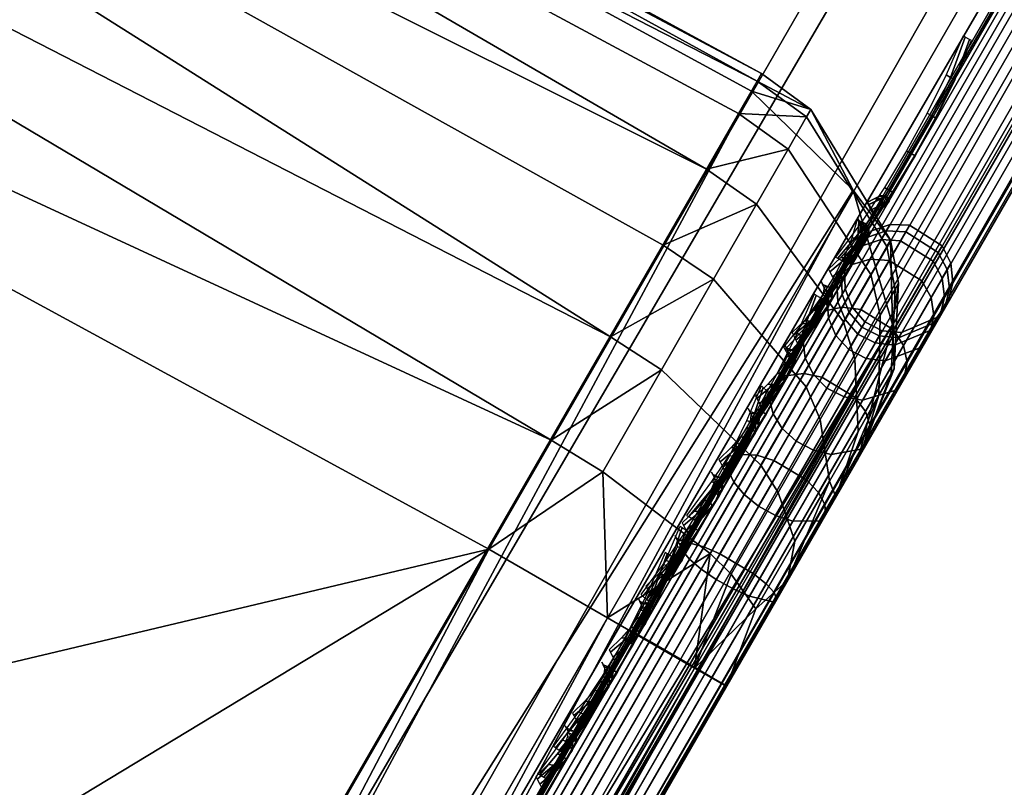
# Model space of a CAD drawing. Header units: inches. Extents: x 0 to 31.9, y -32.8 to 0.
# Tile 232 of 256: x 21.526 to 22.423, y -25.444 to -24.746. Entities that reach past the tile are written whole.
import ezdxf

# ---------------------------------------------------------------- set-up
doc = ezdxf.new("R2010")
doc.units = ezdxf.units.IN
doc.header["$LTSCALE"] = 0.03937
doc.header["$MEASUREMENT"] = 0
for name, color, linetype in [('A-FURN-3-ST', 151, 'Continuous'), ('A-FURN-3-ST-BK', 151, 'Continuous'), ('A-FURN-3-ST-SEAM', 250, 'Continuous'), ('A-FURN-3-STITCH', 15, 'Continuous')]:
    doc.layers.add(name, color=color, linetype=linetype)

msp = doc.modelspace()

# ---------------------------------------------------------------- meshes
at = {"layer": 'A-FURN-3-ST'}
mesh = msp.add_polyface(dxfattribs=at)
corners = [(31.62531, -8.97447, 5.25), (20.29536, -28.59851, 5.25), (31.5963, -8.95772, 5.125), (20.26635, -28.58176, 5.125), (31.51705, -8.91197, 5.03349), (20.18711, -28.53601, 5.03349), (31.4088, -8.84947, 5), (20.07885, -28.47351, 5), (31.36199, -9.28396, 17.90712), (31.21705, -9.43159, 17.96651), (31.2963, -9.47734, 17.875), (31.3253, -9.49409, 17.75), (31.4052, -9.33141, 17.80913), (31.1088, -9.36909, 18), (20.38324, -27.94629, 18), (20.4915, -28.00879, 17.96651), (20.57074, -28.05454, 17.875), (20.59975, -28.07129, 17.75), (18.55802, -27.65029, 5), (29.50312, -7.8023, 5), (17.00351, -26.8926, 5), (27.56256, -6.82126, 5), (15.41813, -26.2018, 5), (25.58944, -5.9075, 5), (13.80477, -25.57916, 5), (23.58607, -5.0621, 5), (21.55483, -4.28606, 5), (12.16635, -25.02581, 5), (19.49811, -3.5803, 5), (10.50585, -24.54274, 5), (17.41835, -2.94565, 5), (8.82628, -24.13084, 5), (15.318, -2.38286, 5), (20.17036, -28.81502, 5.50019), (31.75031, -8.75796, 16.9), (20.17474, -28.80743, 16.90065), (31.75031, -8.75796, 5.5), (13.63724, -26.04094, 16.90085), (13.65032, -26.00562, 17.18538), (12.03031, -25.45849, 17.18538), (17.14104, -26.599, 17.96255), (15.6511, -25.63937, 18), (15.5426, -25.90244, 17.96255), (14.01298, -25.0071, 18), (13.91592, -25.2746, 17.96255), (13.82546, -25.52389, 17.85277), (15.44146, -26.14758, 17.85277), (13.74772, -25.73797, 17.67812), (15.35454, -26.35811, 17.67812), (13.688, -25.90228, 17.45049), (15.28774, -26.51967, 17.45049), (12.34941, -24.44521, 18), (12.26398, -24.71665, 17.96255), (12.18435, -24.9696, 17.85277), (12.11595, -25.18685, 17.67812), (13.63424, -26.04918, 5.50038), (12.01888, -25.49438, 16.90085), (15.34524, -26.37881, 5.0381), (13.73954, -25.75914, 5.0381), (12.02768, -25.46656, 5.30892), (13.64727, -26.01354, 5.30892), (15.28343, -26.52884, 5.14658), (13.68424, -25.91168, 5.14658), (18.83912, -27.1103, 18), (17.26079, -26.34086, 18), (29.22143, -8.33207, 18), (27.29954, -7.36054, 18), (25.34539, -6.45563, 18), (23.3613, -5.61841, 18), (21.34961, -4.84987, 18), (19.3127, -4.15093, 18), (10.66341, -23.95471, 18), (17.25296, -3.52241, 18), (8.95804, -23.5365, 18), (15.17285, -2.96504, 18)]
mesh.append_faces([[corners[k] for k in face] for face in [(0, 1, 2), (2, 1, 3), (2, 3, 4), (4, 3, 5), (4, 5, 6), (6, 5, 7), (8, 9, 10), (11, 12, 10), (13, 14, 9), (9, 14, 15), (9, 15, 10), (10, 15, 16), (10, 16, 11), (11, 16, 17), (7, 18, 6), (6, 18, 19), (19, 18, 20), (19, 20, 21), (21, 20, 22), (21, 22, 23), (23, 22, 24), (23, 24, 25), (25, 24, 26), (26, 24, 27), (26, 27, 28), (28, 27, 29), (28, 29, 30), (30, 31, 32), (0, 33, 1), (34, 35, 36), (36, 35, 33), (36, 33, 0), (34, 11, 17), (34, 17, 35), (37, 38, 39), (40, 41, 42), (41, 43, 42), (42, 43, 44), (42, 44, 45, 46), (46, 45, 47, 48), (48, 47, 49, 50), (43, 51, 44), (44, 52, 53, 45), (45, 53, 54, 47), (55, 37, 56), (22, 57, 24), (24, 57, 58), (24, 58, 27), (55, 59, 60), (57, 61, 62, 58), (14, 13, 63), (63, 13, 64), (64, 13, 65), (64, 65, 66), (64, 66, 41), (41, 66, 67), (41, 67, 43), (43, 67, 68), (43, 68, 51), (51, 68, 69), (51, 69, 70), (51, 70, 71), (71, 70, 72), (73, 72, 74)]])
at = {"layer": 'A-FURN-3-ST-BK'}
mesh = msp.add_polyface(dxfattribs=at)
corners = [(22.15466, -25.23144, 18.08444), (22.06106, -25.29023, 18.03349), (22.05684, -25.15725, 18.01922), (21.95281, -25.22773, 18), (22.00975, -25.12845, 18.01328), (22.11015, -25.0644, 18.05781), (22.06367, -25.03445, 18.05239), (22.15765, -24.98168, 18.11992), (22.1117, -24.95073, 18.1153), (22.19683, -24.91345, 18.20218), (22.1513, -24.88168, 18.19859), (22.24201, -25.07973, 18.17139), (22.20085, -25.15122, 18.11775), (22.19213, -24.81051, 18.6366), (22.20131, -24.7945, 18.52288), (20.64048, -23.9663, 18.6366), (20.64805, -23.95122, 18.45367), (19.05678, -23.18388, 18.6366), (19.06378, -23.16853, 18.45367), (17.44347, -22.46448, 18.6366), (17.4499, -22.44888, 18.45367), (17.25561, -22.90725, 18), (17.32602, -22.74097, 18.03375), (18.85143, -23.61882, 18), (18.92837, -23.45546, 18.03375), (20.41797, -24.39272, 18), (20.50133, -24.23253, 18.03375), (20.57346, -24.09398, 18.13043), (20.62466, -23.99579, 18.277), (22.18032, -24.8311, 18.29794), (22.19733, -24.80144, 18.40795), (18.99496, -23.31416, 18.13043), (17.38695, -22.59714, 18.13043), (19.04221, -23.21401, 18.277), (17.43018, -22.49519, 18.277), (15.6511, -25.63937, 18), (18.81664, -27.15084, 31.54639), (17.24032, -26.38244, 31.54639)]
mesh.append_faces([[corners[k] for k in face] for face in [(0, 1, 2), (2, 1, 3), (2, 3, 4), (2, 4, 5), (5, 4, 6), (5, 6, 7), (7, 6, 8), (7, 8, 9), (9, 8, 10), (7, 11, 12, 5), (5, 12, 0, 2), (13, 14, 15), (15, 14, 16), (15, 16, 17), (17, 16, 18), (17, 18, 19), (19, 18, 20), (21, 22, 23), (23, 22, 24), (23, 24, 25), (25, 24, 26), (25, 26, 4), (4, 26, 6), (6, 26, 27), (6, 27, 8), (8, 27, 10), (10, 27, 28), (10, 28, 29), (29, 28, 30), (30, 28, 16), (30, 16, 14), (4, 3, 25), (27, 26, 24, 31), (31, 24, 22, 32), (18, 16, 28, 33), (33, 28, 27, 31), (33, 31, 32, 34), (18, 33, 34, 20), (25, 35, 23), (36, 15, 17), (37, 17, 19)]])
mesh = msp.add_polyface(dxfattribs=at)
corners = [(20.27574, -28.1319, 17.97888), (20.38324, -27.94629, 18), (20.32297, -28.16055, 17.98489), (20.21908, -28.34, 17.92189), (20.17237, -28.31035, 17.91629), (20.42187, -28.23273, 18.0506), (20.31183, -28.42311, 17.98374), (20.34761, -28.11604, 31.84661), (20.45172, -28.07599, 31.53738), (20.3588, -27.98569, 31.54639), (20.30231, -28.0837, 31.84912), (20.26771, -28.25464, 32.1263), (20.22219, -28.2227, 32.12966), (20.16638, -28.43039, 32.37662), (20.34597, -28.3635, 32.08855), (20.42326, -28.22956, 31.81824), (18.83912, -27.1103, 18), (21.95281, -25.22773, 18), (17.26079, -26.34086, 18), (20.41797, -24.39272, 18), (18.70797, -27.36284, 17.96255), (18.33003, -28.08543, 16.90085), (16.81156, -27.30355, 17.18538), (18.34827, -28.05245, 17.18538), (19.87398, -28.82548, 17.32154), (18.39957, -27.95515, 17.45049), (19.92496, -28.73747, 17.51155), (18.48052, -27.80019, 17.67812), (19.99355, -28.61907, 17.67809), (20.07707, -28.47488, 17.81478), (18.58568, -27.59815, 17.85277), (17.14072, -26.59885, 17.96255), (17.02878, -26.83926, 17.85277), (18.32589, -28.09338, 5.24981), (16.79495, -27.33737, 16.90085), (18.31055, -28.12322, 5.12489), (16.79117, -27.34549, 5.24981), (16.99621, -26.90429, 32.47764), (18.54985, -27.66147, 32.47764), (18.66465, -27.4409, 32.20472), (17.10128, -26.67893, 32.20472), (18.75459, -27.26873, 31.89073), (17.18358, -26.50298, 31.89073), (17.24032, -26.38244, 31.54639), (18.81664, -27.15084, 31.54639), (18.41406, -27.92289, 32.70022), (20.00009, -28.60806, 32.59568), (20.1206, -28.39897, 32.38074), (20.64048, -23.9663, 18.6366), (19.05678, -23.18388, 18.6366)]
mesh.append_faces([[corners[k] for k in face] for face in [(0, 1, 2), (3, 4, 2), (2, 4, 0), (3, 2, 5, 6), (7, 8, 9), (7, 9, 10), (7, 10, 11), (11, 10, 12), (11, 12, 13), (11, 14, 15, 7), (1, 16, 17), (17, 16, 18), (17, 18, 19), (1, 0, 16), (16, 0, 20), (16, 20, 18), (21, 22, 23), (24, 23, 25), (26, 25, 27), (28, 27, 29), (29, 27, 30), (29, 30, 4), (4, 30, 20), (4, 20, 0), (31, 20, 30, 32), (21, 33, 34), (33, 35, 36), (37, 38, 39, 40), (40, 39, 41, 42), (43, 41, 44), (44, 41, 10), (44, 10, 9), (45, 46, 38), (46, 47, 38), (38, 47, 39), (47, 12, 39), (39, 12, 41), (12, 10, 41), (9, 48, 44), (44, 49, 43)]])
mesh = msp.add_polyface(dxfattribs=at)
corners = [(20.32297, -28.16055, 17.98489), (20.38324, -27.94629, 18), (20.4915, -28.00879, 18.03349), (20.42187, -28.23273, 18.0506), (20.57074, -28.05454, 18.125), (20.44136, -28.25084, 18.08046), (20.46511, -28.28019, 18.1486), (20.46813, -28.29926, 18.22408), (20.59975, -28.07129, 18.25), (21.95281, -25.22773, 18), (22.06106, -25.29023, 18.03349), (22.14031, -25.33598, 18.125), (22.16931, -25.35273, 18.25), (22.1736, -25.25041, 18.11402), (22.19621, -25.28183, 18.18168), (22.22502, -25.25625, 18.2762), (22.15466, -25.23144, 18.08444), (22.19213, -24.81051, 18.6366), (20.3588, -27.98569, 31.54639), (21.32072, -26.43083, 25.08987), (20.45172, -28.07599, 31.53738), (21.39437, -26.54753, 25.07163), (20.48744, -28.19833, 31.51236), (21.40231, -26.58613, 25.06326), (21.39947, -26.66176, 25.04426), (22.32067, -25.02314, 18.60256), (22.28956, -25.14445, 18.5683), (20.45634, -28.31969, 31.47809), (22.28498, -24.90082, 18.62757), (20.43203, -28.26649, 31.8053), (20.4312, -28.3388, 31.77575), (20.42326, -28.22956, 31.81824), (20.34761, -28.11604, 31.84661), (20.64048, -23.9663, 18.6366)]
mesh.append_faces([[corners[k] for k in face] for face in [(0, 1, 2), (0, 2, 3), (3, 2, 4), (3, 4, 5), (5, 4, 6), (7, 6, 8), (8, 6, 4), (1, 9, 2), (2, 9, 10), (2, 10, 4), (4, 10, 11), (4, 11, 8), (8, 11, 12), (13, 14, 11), (11, 14, 12), (12, 14, 15), (13, 11, 16), (16, 11, 10), (17, 18, 19), (19, 18, 20), (19, 20, 21), (21, 20, 22), (21, 22, 23), (23, 22, 24), (23, 24, 25), (25, 24, 26), (26, 24, 27), (27, 24, 22), (23, 25, 21), (21, 25, 28), (21, 28, 19), (19, 28, 17), (29, 30, 22), (22, 30, 27), (29, 22, 31), (31, 22, 20), (31, 20, 32), (27, 7, 8), (8, 12, 27), (27, 12, 26), (17, 33, 18)]])
mesh = msp.add_polyface(dxfattribs=at)
corners = [(22.20131, -24.7945, 18.52288), (22.19213, -24.81051, 18.6366), (22.2463, -24.82728, 18.52261), (22.28498, -24.90082, 18.62757), (22.31887, -24.94625, 18.51955), (22.32067, -25.02314, 18.60256), (22.32621, -24.98557, 18.51816), (22.32215, -25.06356, 18.51497), (22.31953, -25.0681, 18.43976), (22.32304, -24.99108, 18.42694), (22.30834, -25.08749, 18.36778), (22.30947, -25.01462, 18.33964), (22.28925, -25.12057, 18.30278), (22.28635, -25.05475, 18.26082), (22.26321, -25.1657, 18.24832), (22.25478, -25.10953, 18.19478), (22.23164, -25.22042, 18.20721), (22.21653, -25.17591, 18.14495), (22.19621, -25.28183, 18.18168), (22.1736, -25.25041, 18.11402), (22.22502, -25.25625, 18.2762), (22.28956, -25.14445, 18.5683), (22.29218, -25.13992, 18.45398), (22.26905, -25.17998, 18.34929), (22.19683, -24.91345, 18.20218), (22.1513, -24.88168, 18.19859), (22.22553, -24.86346, 18.30034), (22.18032, -24.8311, 18.29794), (22.24237, -24.83414, 18.40904), (22.19733, -24.80144, 18.40795), (22.31545, -24.95218, 18.42134), (22.30086, -24.97753, 18.32735), (22.27597, -25.02075, 18.24249), (22.24201, -25.07973, 18.17139), (22.20085, -25.15122, 18.11775), (22.15466, -25.23144, 18.08444), (22.15765, -24.98168, 18.11992), (22.16931, -25.35273, 18.25)]
mesh.append_faces([[corners[k] for k in face] for face in [(0, 1, 2), (2, 1, 3), (2, 3, 4), (4, 3, 5), (4, 5, 6), (6, 5, 7), (6, 7, 8, 9), (9, 8, 10, 11), (11, 10, 12, 13), (13, 12, 14, 15), (15, 14, 16, 17), (17, 16, 18, 19), (20, 18, 16), (20, 16, 14), (5, 21, 7), (7, 21, 22), (7, 22, 8), (8, 22, 10), (22, 23, 10), (10, 23, 12), (12, 23, 14), (14, 23, 20), (24, 25, 26), (26, 25, 27), (26, 27, 28), (28, 27, 29), (28, 29, 2), (2, 29, 0), (28, 2, 4, 30), (30, 4, 6, 9), (11, 31, 30, 9), (31, 26, 28, 30), (31, 11, 13, 32), (32, 13, 15, 33), (33, 15, 17, 34), (34, 17, 19, 35), (26, 31, 32, 24), (24, 32, 33, 36), (21, 37, 20), (21, 20, 23), (23, 22, 21)]])
at = {"layer": 'A-FURN-3-ST-SEAM'}
mesh = msp.add_polyface(dxfattribs=at)
corners = [(27.70133, -15.65764, 17.85046), (27.71664, -15.66648, 17.85149), (24.1415, -21.85881, 17.85149), (24.12619, -21.84997, 17.85046), (20.56636, -28.05114, 17.85149), (20.55105, -28.0423, 17.85046), (20.47966, -28.2013, 17.83539), (20.46444, -28.1923, 17.83438), (20.50837, -28.22904, 17.88753), (20.50861, -28.22544, 17.87012), (20.59852, -28.06971, 17.88681), (20.5999, -28.0705, 17.90452), (24.17366, -21.87738, 17.88681), (24.17504, -21.87818, 17.90452), (27.7488, -15.68505, 17.88681), (27.75018, -15.68585, 17.90452), (27.73063, -15.67456, 17.85881), (24.15549, -21.86689, 17.85881), (20.58035, -28.05922, 17.85881), (20.49299, -28.21054, 17.8426), (27.66993, -15.63951, 17.92554), (27.66381, -15.63598, 17.9), (24.09478, -21.83184, 17.92554), (24.08867, -21.82831, 17.9), (20.51964, -28.02417, 17.92554), (20.51353, -28.02063, 17.9), (20.4262, -28.18602, 17.90819), (20.4225, -28.17829, 17.88312), (20.4351, -28.19399, 17.92143), (20.52977, -28.03001, 17.939), (24.10491, -21.83769, 17.939), (27.68005, -15.64536, 17.939), (20.44799, -28.20315, 17.92944), (20.54341, -28.03789, 17.94716), (24.11855, -21.84556, 17.94716), (27.69369, -15.65323, 17.94716), (20.5026, -28.22932, 17.90441), (20.5957, -28.06808, 17.92169), (24.17084, -21.87575, 17.92169), (27.74598, -15.68342, 17.92169), (20.43647, -28.17974, 17.85115), (20.42698, -28.17744, 17.86601), (20.51652, -28.02236, 17.88263), (20.52463, -28.02704, 17.86752), (24.09166, -21.83003, 17.88263), (24.09977, -21.83472, 17.86752), (27.6668, -15.63771, 17.88263), (27.67491, -15.64239, 17.86752), (27.72406, -15.67077, 17.94586), (24.14892, -21.8631, 17.94586), (20.57378, -28.05542, 17.94586), (20.47848, -28.22048, 17.92817), (27.73697, -15.67822, 17.93618), (24.16183, -21.87055, 17.93618), (20.58669, -28.06287, 17.93618), (20.49227, -28.2264, 17.91865), (27.68685, -15.64928, 17.85626), (24.11171, -21.84161, 17.85626), (20.53657, -28.03394, 17.85626), (20.44944, -28.18485, 17.84008)]
mesh.append_faces([[corners[k] for k in face] for face in [(0, 1, 2, 3), (3, 2, 4, 5), (5, 4, 6, 7), (8, 9, 10, 11), (11, 10, 12, 13), (13, 12, 14, 15), (1, 16, 17, 2), (2, 17, 18, 4), (4, 18, 19, 6), (20, 21, 22), (22, 21, 23), (22, 23, 24), (24, 23, 25), (24, 25, 26), (26, 25, 27), (26, 28, 29, 24), (24, 29, 30, 22), (22, 30, 31, 20), (28, 32, 33, 29), (29, 33, 34, 30), (30, 34, 35, 31), (36, 8, 11, 37), (37, 11, 13, 38), (38, 13, 15, 39), (40, 41, 42, 43), (43, 42, 44, 45), (45, 44, 46, 47), (41, 27, 42), (42, 27, 25), (42, 25, 44), (44, 25, 23), (44, 23, 46), (46, 23, 21), (48, 35, 34, 49), (49, 34, 33, 50), (50, 33, 32, 51), (52, 48, 49, 53), (53, 49, 50, 54), (54, 50, 51, 55), (39, 52, 53, 38), (38, 53, 54, 37), (37, 54, 55, 36), (16, 14, 12, 17), (17, 12, 10, 18), (18, 10, 9, 19), (56, 0, 3, 57), (57, 3, 5, 58), (58, 5, 7, 59), (47, 56, 57, 45), (45, 57, 58, 43), (43, 58, 59, 40)]])
mesh = msp.add_polyface(dxfattribs=at)
corners = [(22.32802, -24.94685, 18.62216), (22.35776, -24.96547, 18.62181), (22.3659, -24.95138, 18.52167), (22.33618, -24.93272, 18.52173), (22.36243, -24.95738, 18.41791), (22.3327, -24.93874, 18.41767), (22.34739, -24.98345, 18.3202), (22.31761, -24.96488, 18.31967), (22.32172, -25.0279, 18.23241), (22.29187, -25.00946, 18.23163), (22.29911, -25.12739, 18.18955), (22.30041, -25.11543, 18.17637), (22.33397, -25.0573, 18.24692), (22.3313, -25.07163, 18.25722), (22.35824, -25.01526, 18.32994), (22.35459, -25.0313, 18.33687), (22.37248, -24.99061, 18.42236), (22.36824, -25.00765, 18.42552), (22.37575, -24.98493, 18.52049), (22.37138, -25.00221, 18.51966), (22.36806, -24.99826, 18.6152), (22.364, -25.01499, 18.61051), (22.35411, -25.02894, 18.60568), (22.36116, -25.01672, 18.5188), (22.35816, -25.02193, 18.42878), (22.3451, -25.04454, 18.34401), (22.32284, -25.0831, 18.26785), (22.29205, -25.13642, 18.20314), (22.30495, -25.0398, 18.59602), (22.28915, -25.03182, 18.59574), (22.29554, -25.02074, 18.51703), (22.31136, -25.0287, 18.51708), (22.29282, -25.02546, 18.43548), (22.30863, -25.03343, 18.43529), (22.28099, -25.04595, 18.35867), (22.29677, -25.05397, 18.35826), (22.32247, -25.04178, 18.59803), (22.32902, -25.03044, 18.51744), (22.32623, -25.03527, 18.43394), (22.31412, -25.05624, 18.3553), (22.27654, -25.08902, 18.28905), (22.29347, -25.09202, 18.28465), (22.36601, -24.98099, 18.61916), (22.37397, -24.9672, 18.5212), (22.37058, -24.97307, 18.4197), (22.35586, -24.99857, 18.3241), (22.33076, -25.04206, 18.23822), (22.29604, -25.10218, 18.16525), (22.28624, -25.08936, 18.15783), (22.31046, -24.94577, 18.61993), (22.31846, -24.9319, 18.52134), (22.31505, -24.93781, 18.41918), (22.30024, -24.96347, 18.32296), (22.27497, -25.00724, 18.23653), (22.29385, -24.95114, 18.61626), (22.30162, -24.9377, 18.52068), (22.29831, -24.94342, 18.42165), (22.28395, -24.9683, 18.32839)]
mesh.append_faces([[corners[k] for k in face] for face in [(0, 1, 2, 3), (3, 2, 4, 5), (5, 4, 6, 7), (7, 6, 8, 9), (10, 11, 12, 13), (13, 12, 14, 15), (15, 14, 16, 17), (17, 16, 18, 19), (19, 18, 20, 21), (21, 22, 23, 19), (19, 23, 24, 17), (17, 24, 25, 15), (15, 25, 26, 13), (13, 26, 27, 10), (28, 29, 30, 31), (31, 30, 32, 33), (33, 32, 34, 35), (36, 28, 31, 37), (37, 31, 33, 38), (38, 33, 35, 39), (39, 35, 40, 41), (22, 36, 37, 23), (23, 37, 38, 24), (24, 38, 39, 25), (25, 39, 41, 26), (42, 20, 18, 43), (43, 18, 16, 44), (44, 16, 14, 45), (45, 14, 12, 46), (46, 12, 11, 47), (1, 42, 43, 2), (2, 43, 44, 4), (4, 44, 45, 6), (6, 45, 46, 8), (8, 46, 47, 48), (49, 0, 3, 50), (50, 3, 5, 51), (51, 5, 7, 52), (52, 7, 9, 53), (54, 49, 50, 55), (55, 50, 51, 56), (56, 51, 52, 57)]])
mesh = msp.add_polyface(dxfattribs=at)
corners = [(21.71695, -26.00525, 22.92543), (21.7467, -26.02386, 22.92507), (22.35776, -24.96547, 18.62181), (22.32802, -24.94685, 18.62216), (22.16345, -25.23189, 18.06443), (22.19368, -25.24968, 18.0657), (22.14332, -25.3369, 18.05414), (22.11295, -25.31937, 18.05284), (21.09696, -27.14925, 18.05414), (21.06659, -27.13171, 18.05284), (21.12308, -27.16433, 18.09548), (21.11888, -27.1619, 18.07831), (22.16523, -25.34956, 18.07831), (22.16944, -25.35199, 18.09548), (22.21286, -25.26706, 18.08924), (22.21513, -25.27285, 18.10596), (22.364, -25.01499, 18.61051), (22.36806, -24.99826, 18.6152), (21.757, -26.05665, 22.91847), (21.75294, -26.07338, 22.91378), (21.74304, -26.08734, 22.90894), (22.35411, -25.02894, 18.60568), (22.21175, -25.27551, 18.12321), (22.16806, -25.35119, 18.11319), (21.1217, -27.16353, 18.11319), (21.05975, -27.12776, 18.14374), (21.07423, -27.13612, 18.14954), (22.12058, -25.32378, 18.14954), (22.1061, -25.31542, 18.14374), (22.16017, -25.25522, 18.15862), (22.14634, -25.24572, 18.15297), (22.27746, -25.01863, 18.59733), (22.28915, -25.03182, 18.59574), (21.67808, -26.09021, 22.89901), (21.66639, -26.07702, 22.90059), (21.65987, -26.06075, 22.90367), (22.27093, -25.00235, 18.6004), (22.09416, -25.30853, 18.13248), (21.04781, -27.12087, 18.13248), (22.08306, -25.30212, 18.1), (21.0397, -27.11619, 18.11737), (22.08605, -25.30384, 18.11737), (22.27545, -24.96888, 18.60928), (22.27009, -24.98508, 18.60453), (21.66439, -26.02728, 22.91254), (21.65903, -26.04347, 22.9078), (22.08918, -25.30565, 18.07446), (21.03671, -27.11446, 18.1), (22.13724, -25.2224, 18.08549), (22.29385, -24.95114, 18.61626), (21.68279, -26.00954, 22.91952), (21.69389, -26.0982, 22.89929), (22.30495, -25.0398, 18.59602), (22.1756, -25.26386, 18.15762), (22.13589, -25.33262, 18.14851), (21.08954, -27.14496, 18.14851), (21.71141, -26.10017, 22.90129), (22.32247, -25.04178, 18.59803), (22.19042, -25.2705, 18.15049), (22.14989, -25.3407, 18.14119), (21.10353, -27.15304, 18.14119), (21.75495, -26.03938, 22.92243), (22.36601, -24.98099, 18.61916), (22.20549, -25.25902, 18.07513), (22.15622, -25.34436, 18.06382), (21.10987, -27.1567, 18.06382), (21.69939, -26.00416, 22.9232), (22.31046, -24.94577, 18.61993), (22.0993, -25.31149, 18.061), (21.05295, -27.12384, 18.061), (21.04282, -27.11799, 18.07446)]
mesh.append_faces([[corners[k] for k in face] for face in [(0, 1, 2, 3), (4, 5, 6, 7), (7, 6, 8, 9), (10, 11, 12, 13), (13, 12, 14, 15), (16, 17, 18, 19), (19, 20, 21, 16), (15, 22, 23, 13), (13, 23, 24, 10), (25, 26, 27, 28), (28, 27, 29, 30), (31, 32, 33, 34), (34, 35, 36, 31), (28, 37, 38, 25), (39, 40, 41), (42, 43, 44), (44, 43, 45), (46, 47, 39), (46, 39, 48), (49, 42, 50), (50, 42, 44), (51, 33, 32, 52), (53, 29, 27, 54), (54, 27, 26, 55), (35, 45, 43, 36), (37, 41, 40, 38), (56, 51, 52, 57), (58, 53, 54, 59), (59, 54, 55, 60), (20, 56, 57, 21), (22, 58, 59, 23), (23, 59, 60, 24), (61, 18, 17, 62), (63, 14, 12, 64), (64, 12, 11, 65), (1, 61, 62, 2), (5, 63, 64, 6), (6, 64, 65, 8), (66, 0, 3, 67), (68, 7, 9, 69), (50, 66, 67, 49), (46, 68, 69, 70)]])
mesh = msp.add_polyface(dxfattribs=at)
corners = [(22.29187, -25.00946, 18.23163), (22.32172, -25.0279, 18.23241), (22.28624, -25.08936, 18.15783), (22.25628, -25.0711, 18.15683), (22.2203, -25.11762, 18.22659), (22.23292, -25.1292, 18.23104), (22.26082, -25.08089, 18.28967), (22.24866, -25.06851, 18.28619), (22.28099, -25.04595, 18.35867), (22.26916, -25.03299, 18.35633), (22.29282, -25.02546, 18.43548), (22.28119, -25.01217, 18.43441), (22.29554, -25.02074, 18.51703), (22.28396, -25.00737, 18.51731), (22.28915, -25.03182, 18.59574), (22.27746, -25.01863, 18.59733), (22.27093, -25.00235, 18.6004), (22.27764, -24.99074, 18.51786), (22.27478, -24.99569, 18.43234), (22.26238, -25.01717, 18.35179), (22.24122, -25.05381, 18.27943), (22.21197, -25.10448, 18.21795), (22.21128, -25.08003, 18.19302), (22.20871, -25.0914, 18.20635), (22.2429, -25.02527, 18.25936), (22.23916, -25.03865, 18.27036), (22.26597, -24.98531, 18.33792), (22.26119, -25.00051, 18.3457), (22.27964, -24.96163, 18.42636), (22.2741, -24.97814, 18.42955), (22.28275, -24.95625, 18.51949), (22.27707, -24.97299, 18.5186), (22.27545, -24.96888, 18.60928), (22.27009, -24.98508, 18.60453), (22.22559, -25.06938, 18.17342), (22.17218, -25.14776, 18.14195), (22.25945, -25.01072, 18.24461), (22.28395, -24.9683, 18.32839), (22.29831, -24.94342, 18.42165), (22.30162, -24.9377, 18.52068), (22.29385, -24.95114, 18.61626), (22.29677, -25.05397, 18.35826), (22.27654, -25.08902, 18.28905), (22.27497, -25.00724, 18.23653), (22.24003, -25.06775, 18.16309), (22.30024, -24.96347, 18.32296), (22.19711, -25.14209, 18.10703), (22.18398, -25.14144, 18.11909)]
mesh.append_faces([[corners[k] for k in face] for face in [(0, 1, 2, 3), (4, 5, 6, 7), (7, 6, 8, 9), (9, 8, 10, 11), (11, 10, 12, 13), (13, 12, 14, 15), (15, 16, 17, 13), (13, 17, 18, 11), (11, 18, 19, 9), (9, 19, 20, 7), (7, 20, 21, 4), (22, 23, 24), (24, 23, 25), (24, 25, 26), (26, 25, 27), (26, 27, 28), (28, 27, 29), (28, 29, 30), (30, 29, 31), (30, 31, 32), (32, 31, 33), (34, 35, 22), (34, 22, 36), (36, 22, 24), (36, 24, 37), (37, 24, 26), (37, 26, 38), (38, 26, 28), (38, 28, 39), (39, 28, 30), (39, 30, 40), (40, 30, 32), (41, 8, 6, 42), (16, 33, 31, 17), (17, 31, 29, 18), (18, 29, 27, 19), (19, 27, 25, 20), (20, 25, 23, 21), (43, 0, 3, 44), (37, 45, 43, 36), (36, 43, 44, 34), (34, 44, 46, 47)]])
mesh = msp.add_polyface(dxfattribs=at)
corners = [(22.25628, -25.0711, 18.15683), (22.28624, -25.08936, 18.15783), (22.24265, -25.16486, 18.1009), (22.21256, -25.14682, 18.09973), (22.19368, -25.24968, 18.0657), (22.16345, -25.23189, 18.06443), (22.21513, -25.27285, 18.10596), (22.21286, -25.26706, 18.08924), (22.25918, -25.18684, 18.12253), (22.25956, -25.19589, 18.1379), (22.30041, -25.11543, 18.17637), (22.29911, -25.12739, 18.18955), (22.29205, -25.13642, 18.20314), (22.25423, -25.20193, 18.15375), (22.21175, -25.27551, 18.12321), (22.14634, -25.24572, 18.15297), (22.16017, -25.25522, 18.15862), (22.19866, -25.18855, 18.18629), (22.18547, -25.17795, 18.1811), (22.23292, -25.1292, 18.23104), (22.2203, -25.11762, 18.22659), (22.21197, -25.10448, 18.21795), (22.17604, -25.16671, 18.17102), (22.13568, -25.23663, 18.14201), (22.09416, -25.30853, 18.13248), (22.1061, -25.31542, 18.14374), (22.08306, -25.30212, 18.1), (22.08605, -25.30384, 18.11737), (22.12824, -25.22387, 18.11036), (22.12927, -25.22899, 18.12728), (22.17218, -25.14776, 18.14195), (22.1713, -25.1562, 18.15749), (22.21128, -25.08003, 18.19302), (22.20871, -25.0914, 18.20635), (22.13724, -25.2224, 18.08549), (22.18398, -25.14144, 18.11909), (22.22559, -25.06938, 18.17342), (22.27654, -25.08902, 18.28905), (22.26082, -25.08089, 18.28967), (22.24856, -25.13747, 18.23025), (22.2142, -25.19699, 18.18537), (22.1756, -25.26386, 18.15762), (22.29347, -25.09202, 18.28465), (22.26491, -25.14148, 18.22463), (22.22983, -25.20224, 18.17881), (22.19042, -25.2705, 18.15049), (22.32284, -25.0831, 18.26785), (22.29604, -25.10218, 18.16525), (22.2534, -25.17605, 18.10956), (22.20549, -25.25902, 18.07513), (22.24003, -25.06775, 18.16309), (22.19711, -25.14209, 18.10703), (22.14889, -25.22561, 18.07238), (22.11295, -25.31937, 18.05284), (22.0993, -25.31149, 18.061), (22.08918, -25.30565, 18.07446)]
mesh.append_faces([[corners[k] for k in face] for face in [(0, 1, 2, 3), (3, 2, 4, 5), (6, 7, 8, 9), (9, 8, 10, 11), (11, 12, 13, 9), (9, 13, 14, 6), (15, 16, 17, 18), (18, 17, 19, 20), (20, 21, 22, 18), (18, 22, 23, 15), (15, 23, 24, 25), (26, 27, 28), (28, 27, 29), (28, 29, 30), (30, 29, 31), (30, 31, 32), (32, 31, 33), (34, 26, 28), (34, 28, 35), (35, 28, 30), (35, 30, 36), (37, 38, 19, 39), (39, 19, 17, 40), (40, 17, 16, 41), (21, 33, 31, 22), (22, 31, 29, 23), (23, 29, 27, 24), (42, 37, 39, 43), (43, 39, 40, 44), (44, 40, 41, 45), (46, 42, 43, 12), (12, 43, 44, 13), (13, 44, 45, 14), (47, 10, 8, 48), (48, 8, 7, 49), (1, 47, 48, 2), (2, 48, 49, 4), (50, 0, 3, 51), (51, 3, 5, 52), (52, 5, 53, 54), (35, 51, 52, 34), (34, 52, 54, 55)]])
mesh = msp.add_polyface(dxfattribs=at)
corners = [(20.49483, -28.12203, 31.53196), (20.52457, -28.14065, 31.5316), (21.7467, -26.02386, 22.92507), (21.71695, -26.00525, 22.92543), (21.06659, -27.13171, 18.05284), (21.09696, -27.14925, 18.05414), (20.57378, -28.05542, 18.05414), (20.54341, -28.03789, 18.05284), (20.5999, -28.0705, 18.09548), (20.5957, -28.06808, 18.07831), (21.11888, -27.1619, 18.07831), (21.12308, -27.16433, 18.09548), (21.75294, -26.07338, 22.91378), (21.757, -26.05665, 22.91847), (20.53487, -28.17344, 31.525), (20.53081, -28.19017, 31.52031), (20.52092, -28.20412, 31.51547), (21.74304, -26.08734, 22.90894), (21.1217, -27.16353, 18.11319), (20.59852, -28.06971, 18.11319), (20.53657, -28.03394, 18.14374), (20.55105, -28.0423, 18.14954), (21.07423, -27.13612, 18.14954), (21.05975, -27.12776, 18.14374), (21.66639, -26.07702, 22.90059), (21.67808, -26.09021, 22.89901), (20.45596, -28.207, 31.50554), (20.44427, -28.19381, 31.50712), (20.43774, -28.17754, 31.5102), (21.65987, -26.06075, 22.90367), (21.04781, -27.12087, 18.13248), (20.52463, -28.02704, 18.13248), (20.44857, -28.15878, 18.12293), (20.45981, -28.16688, 18.1341), (20.51353, -28.02063, 18.1), (20.44139, -28.15248, 18.10793), (20.51652, -28.02236, 18.11737), (21.03671, -27.11446, 18.1), (21.0397, -27.11619, 18.11737), (22.08306, -25.30212, 18.1), (21.66439, -26.02728, 22.91254), (21.65903, -26.04347, 22.9078), (20.44226, -28.14407, 31.51907), (20.4369, -28.16026, 31.51433), (20.51964, -28.02417, 18.07446), (20.43947, -28.1489, 18.0907), (21.04282, -27.11799, 18.07446), (22.08918, -25.30565, 18.07446), (21.68279, -26.00954, 22.91952), (20.46066, -28.12632, 31.52605), (20.47176, -28.21498, 31.50582), (21.69389, -26.0982, 22.89929), (21.08954, -27.14496, 18.14851), (20.56636, -28.05114, 18.14851), (20.48928, -28.21696, 31.50782), (21.71141, -26.10017, 22.90129), (21.10353, -27.15304, 18.14119), (20.58035, -28.05922, 18.14119), (20.53282, -28.15617, 31.52896), (21.75495, -26.03938, 22.92243), (21.10987, -27.1567, 18.06382), (20.58669, -28.06287, 18.06382), (20.47726, -28.12095, 31.52973), (21.69939, -26.00416, 22.9232), (21.05295, -27.12384, 18.061), (20.52977, -28.03001, 18.061), (20.47226, -28.16111, 18.04391), (20.45812, -28.15411, 18.052), (20.44716, -28.1497, 18.06536)]
mesh.append_faces([[corners[k] for k in face] for face in [(0, 1, 2, 3), (4, 5, 6, 7), (8, 9, 10, 11), (12, 13, 14, 15), (15, 16, 17, 12), (11, 18, 19, 8), (20, 21, 22, 23), (24, 25, 26, 27), (27, 28, 29, 24), (23, 30, 31, 20), (20, 31, 32, 33), (34, 35, 36), (34, 36, 37), (37, 36, 38), (37, 38, 39), (40, 41, 42), (42, 41, 43), (44, 45, 34), (44, 34, 46), (46, 34, 37), (46, 37, 47), (48, 40, 49), (49, 40, 42), (50, 26, 25, 51), (52, 22, 21, 53), (28, 43, 41, 29), (30, 38, 36, 31), (31, 36, 35, 32), (54, 50, 51, 55), (56, 52, 53, 57), (16, 54, 55, 17), (18, 56, 57, 19), (58, 14, 13, 59), (60, 10, 9, 61), (1, 58, 59, 2), (5, 60, 61, 6), (62, 0, 3, 63), (64, 4, 7, 65), (65, 7, 66, 67), (49, 62, 63, 48), (46, 64, 65, 44), (44, 65, 67, 68)]])
at = {"layer": 'A-FURN-3-STITCH'}
mesh = msp.add_polymesh((7, 4), dxfattribs=at)
for k, corner in enumerate([(22.39262, -24.76462, 17.94995), (22.39073, -24.76356, 17.95138), (22.38697, -24.76144, 17.9543), (22.3851, -24.7604, 17.95579), (22.3771, -24.80006, 17.95562), (22.37738, -24.80032, 17.96081), (22.37362, -24.79821, 17.96373), (22.36958, -24.79583, 17.96146), (22.35989, -24.83503, 17.95878), (22.36017, -24.83529, 17.96397), (22.35641, -24.83318, 17.96689), (22.35237, -24.8308, 17.96462), (22.34109, -24.86931, 17.9594), (22.34137, -24.86957, 17.96459), (22.33761, -24.86746, 17.96751), (22.33357, -24.86508, 17.96524), (22.32082, -24.90269, 17.95748), (22.3211, -24.90295, 17.96267), (22.31735, -24.90084, 17.96559), (22.31331, -24.89847, 17.96332), (22.29921, -24.93497, 17.95303), (22.29949, -24.93524, 17.95822), (22.29573, -24.93312, 17.96114), (22.2917, -24.93075, 17.95887), (22.27639, -24.96595, 17.94608), (22.27453, -24.96491, 17.94758), (22.27078, -24.9628, 17.9505), (22.26887, -24.96173, 17.95192)]):
    mesh.set_mesh_vertex(divmod(k, 4), corner)
mesh = msp.add_polymesh((7, 4), dxfattribs=at)
for k, corner in enumerate([(22.30219, -24.92125, 18.37807), (22.30103, -24.91892, 18.37806), (22.29876, -24.91424, 18.37806), (22.29765, -24.91188, 18.37806), (22.30908, -24.91788, 18.41641), (22.312, -24.91356, 18.4164), (22.30973, -24.90888, 18.4164), (22.30453, -24.90851, 18.4164), (22.31324, -24.91582, 18.45523), (22.31616, -24.91151, 18.45523), (22.31389, -24.90683, 18.45522), (22.30869, -24.90645, 18.45522), (22.31465, -24.91511, 18.4943), (22.31757, -24.91079, 18.49429), (22.3153, -24.90611, 18.49429), (22.3101, -24.90574, 18.49429), (22.3133, -24.91573, 18.53338), (22.31622, -24.91142, 18.53337), (22.31394, -24.90673, 18.53336), (22.30875, -24.90636, 18.53337), (22.30919, -24.91769, 18.57221), (22.31211, -24.91337, 18.5722), (22.30984, -24.90869, 18.5722), (22.30465, -24.90832, 18.5722), (22.30236, -24.92097, 18.61057), (22.30127, -24.9186, 18.61057), (22.299, -24.91392, 18.61057), (22.29782, -24.9116, 18.61056)]):
    mesh.set_mesh_vertex(divmod(k, 4), corner)
mesh = msp.add_polymesh((7, 4), dxfattribs=at)
for k, corner in enumerate([(22.22661, -25.05216, 18.14665), (22.22532, -25.05006, 18.14582), (22.22278, -25.04584, 18.14413), (22.22153, -25.04372, 18.14327), (22.24399, -25.03061, 18.17427), (22.24643, -25.02713, 18.17126), (22.24389, -25.02291, 18.16957), (22.2389, -25.02218, 18.17089), (22.25901, -25.00975, 18.20373), (22.26145, -25.00627, 18.20073), (22.25891, -25.00205, 18.19904), (22.25392, -25.00132, 18.20035), (22.27158, -24.9897, 18.23486), (22.27402, -24.98622, 18.23185), (22.27148, -24.982, 18.23016), (22.2665, -24.98127, 18.23148), (22.28163, -24.97058, 18.26746), (22.28407, -24.9671, 18.26445), (22.28152, -24.96288, 18.26276), (22.27654, -24.96215, 18.26407), (22.28908, -24.95252, 18.30132), (22.29152, -24.94904, 18.29832), (22.28898, -24.94482, 18.29663), (22.284, -24.94408, 18.29794), (22.29391, -24.93561, 18.33625), (22.29268, -24.93349, 18.33538), (22.29013, -24.92927, 18.33369), (22.28882, -24.92718, 18.33287)]):
    mesh.set_mesh_vertex(divmod(k, 4), corner)
mesh = msp.add_polymesh((7, 4), dxfattribs=at)
for k, corner in enumerate([(22.29385, -24.9357, 18.61557), (22.29267, -24.9334, 18.6159), (22.29036, -24.92878, 18.61657), (22.28923, -24.92646, 18.61691), (22.29622, -24.94015, 18.65434), (22.29907, -24.93596, 18.65554), (22.29676, -24.93134, 18.65621), (22.29159, -24.93092, 18.65569), (22.29584, -24.94596, 18.69301), (22.29869, -24.94177, 18.6942), (22.29638, -24.93716, 18.69487), (22.29121, -24.93673, 18.69435), (22.29271, -24.9531, 18.73133), (22.29556, -24.94891, 18.73252), (22.29325, -24.94429, 18.73319), (22.28809, -24.94387, 18.73267), (22.28686, -24.96152, 18.76906), (22.28971, -24.95733, 18.77025), (22.2874, -24.95271, 18.77092), (22.28223, -24.95229, 18.7704), (22.27831, -24.97117, 18.80598), (22.28117, -24.96698, 18.80717), (22.27885, -24.96236, 18.80784), (22.27369, -24.96193, 18.80732), (22.26713, -24.98199, 18.84185), (22.26602, -24.97966, 18.84219), (22.26371, -24.97504, 18.84287), (22.26251, -24.97275, 18.84319)]):
    mesh.set_mesh_vertex(divmod(k, 4), corner)
mesh = msp.add_polymesh((7, 4), dxfattribs=at)
for k, corner in enumerate([(22.26052, -24.99343, 18.85029), (22.25934, -24.99113, 18.85062), (22.25703, -24.98651, 18.85129), (22.2559, -24.98419, 18.85163), (22.26289, -24.99788, 18.88907), (22.26574, -24.99369, 18.89026), (22.26343, -24.98907, 18.89093), (22.25826, -24.98865, 18.89041), (22.26251, -25.00369, 18.92773), (22.26536, -24.9995, 18.92893), (22.26305, -24.99489, 18.9296), (22.25788, -24.99446, 18.92907), (22.25938, -25.01083, 18.96605), (22.26223, -25.00664, 18.96724), (22.25992, -25.00203, 18.96791), (22.25476, -25.0016, 18.96739), (22.25353, -25.01925, 19.00378), (22.25638, -25.01506, 19.00498), (22.25407, -25.01044, 19.00565), (22.2489, -25.01002, 19.00513), (22.24498, -25.0289, 19.0407), (22.24783, -25.02471, 19.04189), (22.24552, -25.02009, 19.04256), (22.24036, -25.01967, 19.04204), (22.2338, -25.03972, 19.07657), (22.23269, -25.03739, 19.07692), (22.23038, -25.03277, 19.07759), (22.22918, -25.03048, 19.07792)]):
    mesh.set_mesh_vertex(divmod(k, 4), corner)
mesh = msp.add_polymesh((7, 4), dxfattribs=at)
for k, corner in enumerate([(22.25686, -24.99977, 17.94995), (22.25496, -24.99871, 17.95138), (22.25121, -24.9966, 17.9543), (22.24934, -24.99555, 17.95579), (22.24133, -25.03521, 17.95562), (22.24162, -25.03547, 17.96081), (22.23786, -25.03336, 17.96373), (22.23382, -25.03099, 17.96146), (22.22412, -25.07018, 17.95878), (22.2244, -25.07044, 17.96397), (22.22064, -25.06833, 17.96689), (22.21661, -25.06595, 17.96462), (22.20532, -25.10446, 17.9594), (22.20561, -25.10472, 17.96459), (22.20185, -25.10261, 17.96751), (22.19781, -25.10023, 17.96524), (22.18506, -25.13784, 17.95748), (22.18534, -25.13811, 17.96267), (22.18158, -25.13599, 17.96559), (22.17754, -25.13362, 17.96332), (22.16345, -25.17013, 17.95303), (22.16373, -25.17039, 17.95822), (22.15997, -25.16827, 17.96114), (22.15593, -25.1659, 17.95887), (22.14062, -25.20111, 17.94608), (22.13877, -25.20006, 17.94758), (22.13501, -25.19795, 17.9505), (22.13311, -25.19688, 17.95192)]):
    mesh.set_mesh_vertex(divmod(k, 4), corner)
mesh = msp.add_polymesh((7, 4), dxfattribs=at)
for k, corner in enumerate([(22.22719, -25.05116, 19.08502), (22.22601, -25.04886, 19.08535), (22.2237, -25.04424, 19.08602), (22.22257, -25.04192, 19.08636), (22.22956, -25.05561, 19.12379), (22.23241, -25.05142, 19.12498), (22.2301, -25.0468, 19.12566), (22.22493, -25.04638, 19.12513), (22.22918, -25.06143, 19.16246), (22.23203, -25.05723, 19.16365), (22.22972, -25.05262, 19.16432), (22.22455, -25.05219, 19.1638), (22.22605, -25.06856, 19.20077), (22.2289, -25.06437, 19.20197), (22.22659, -25.05976, 19.20264), (22.22142, -25.05933, 19.20212), (22.2202, -25.07698, 19.23851), (22.22305, -25.07279, 19.2397), (22.22074, -25.06817, 19.24037), (22.21557, -25.06775, 19.23985), (22.21165, -25.08663, 19.27542), (22.2145, -25.08244, 19.27662), (22.21219, -25.07782, 19.27729), (22.20703, -25.0774, 19.27677), (22.20047, -25.09745, 19.3113), (22.19936, -25.09512, 19.31164), (22.19705, -25.0905, 19.31231), (22.19585, -25.08821, 19.31264)]):
    mesh.set_mesh_vertex(divmod(k, 4), corner)
mesh = msp.add_polymesh((7, 4), dxfattribs=at)
for k, corner in enumerate([(22.09808, -25.27478, 18.04506), (22.09644, -25.27328, 18.0437), (22.09319, -25.27029, 18.04095), (22.09158, -25.26879, 18.03955), (22.12092, -25.24377, 18.05181), (22.12211, -25.24247, 18.04691), (22.11886, -25.23947, 18.04415), (22.11442, -25.23778, 18.0463), (22.1421, -25.21224, 18.06109), (22.14329, -25.21094, 18.05619), (22.14004, -25.20794, 18.05343), (22.1356, -25.20625, 18.05558), (22.16149, -25.18038, 18.07283), (22.16268, -25.17908, 18.06793), (22.15943, -25.17608, 18.06518), (22.15499, -25.17439, 18.06732), (22.17897, -25.14839, 18.08698), (22.18015, -25.14709, 18.08208), (22.1769, -25.14409, 18.07932), (22.17247, -25.1424, 18.08147), (22.19443, -25.11646, 18.10343), (22.19561, -25.11516, 18.09853), (22.19236, -25.11217, 18.09577), (22.18793, -25.11048, 18.09792), (22.20777, -25.0848, 18.12209), (22.20618, -25.08331, 18.12067), (22.20293, -25.08031, 18.11792), (22.20127, -25.07881, 18.11658)]):
    mesh.set_mesh_vertex(divmod(k, 4), corner)
mesh = msp.add_polymesh((7, 4), dxfattribs=at)
for k, corner in enumerate([(22.19386, -25.10889, 19.31974), (22.19268, -25.10659, 19.32007), (22.19037, -25.10197, 19.32074), (22.18923, -25.09965, 19.32108), (22.19623, -25.11334, 19.35851), (22.19908, -25.10915, 19.35971), (22.19677, -25.10453, 19.36038), (22.1916, -25.10411, 19.35986), (22.19585, -25.11916, 19.39718), (22.1987, -25.11497, 19.39837), (22.19638, -25.11035, 19.39904), (22.19122, -25.10992, 19.39852), (22.19272, -25.12629, 19.4355), (22.19557, -25.1221, 19.43669), (22.19326, -25.11749, 19.43736), (22.18809, -25.11706, 19.43684), (22.18687, -25.13471, 19.47323), (22.18972, -25.13052, 19.47442), (22.1874, -25.12591, 19.47509), (22.18224, -25.12548, 19.47457), (22.17832, -25.14436, 19.51015), (22.18117, -25.14017, 19.51134), (22.17886, -25.13555, 19.51201), (22.1737, -25.13513, 19.51149), (22.16714, -25.15518, 19.54602), (22.16603, -25.15285, 19.54636), (22.16372, -25.14823, 19.54704), (22.16252, -25.14594, 19.54736)]):
    mesh.set_mesh_vertex(divmod(k, 4), corner)
mesh = msp.add_polymesh((7, 4), dxfattribs=at)
for k, corner in enumerate([(22.16053, -25.16662, 19.55446), (22.15935, -25.16432, 19.55479), (22.15703, -25.15971, 19.55546), (22.1559, -25.15738, 19.55581), (22.1629, -25.17107, 19.59324), (22.16575, -25.16688, 19.59443), (22.16343, -25.16226, 19.5951), (22.15827, -25.16184, 19.59458), (22.16252, -25.17689, 19.6319), (22.16537, -25.1727, 19.6331), (22.16305, -25.16808, 19.63377), (22.15789, -25.16765, 19.63325), (22.15939, -25.18402, 19.67022), (22.16224, -25.17983, 19.67141), (22.15993, -25.17522, 19.67209), (22.15476, -25.17479, 19.67156), (22.15353, -25.19244, 19.70795), (22.15639, -25.18825, 19.70915), (22.15407, -25.18364, 19.70982), (22.14891, -25.18321, 19.7093), (22.14499, -25.20209, 19.74487), (22.14784, -25.1979, 19.74606), (22.14553, -25.19328, 19.74673), (22.14037, -25.19286, 19.74621), (22.13381, -25.21291, 19.78074), (22.1327, -25.21058, 19.78109), (22.13039, -25.20596, 19.78176), (22.12918, -25.20367, 19.78209)]):
    mesh.set_mesh_vertex(divmod(k, 4), corner)
mesh = msp.add_polymesh((7, 4), dxfattribs=at)
for k, corner in enumerate([(22.12737, -25.20681, 18.06791), (22.12915, -25.208, 18.06938), (22.13274, -25.21041, 18.07229), (22.13455, -25.21162, 18.07372), (22.11231, -25.24145, 18.0578), (22.11648, -25.24359, 18.05553), (22.12007, -25.246, 18.05844), (22.11949, -25.24626, 18.06361), (22.09541, -25.27587, 18.05014), (22.09958, -25.27801, 18.04787), (22.10317, -25.28042, 18.05078), (22.10259, -25.28068, 18.05595), (22.07678, -25.30985, 18.04497), (22.08096, -25.312, 18.04271), (22.08454, -25.31441, 18.04562), (22.08396, -25.31467, 18.05078), (22.05654, -25.3432, 18.04233), (22.06071, -25.34535, 18.04007), (22.0643, -25.34776, 18.04298), (22.06371, -25.34802, 18.04815), (22.0348, -25.3757, 18.04224), (22.03897, -25.37785, 18.03998), (22.04256, -25.38026, 18.04289), (22.04198, -25.38052, 18.04805), (22.0117, -25.40716, 18.04469), (22.01352, -25.40837, 18.0461), (22.01711, -25.41078, 18.04901), (22.01888, -25.41197, 18.0505)]):
    mesh.set_mesh_vertex(divmod(k, 4), corner)
mesh = msp.add_polymesh((7, 4), dxfattribs=at)
for k, corner in enumerate([(22.1272, -25.22435, 19.78919), (22.12602, -25.22205, 19.78952), (22.1237, -25.21744, 19.79019), (22.12257, -25.21512, 19.79053), (22.12957, -25.2288, 19.82796), (22.13242, -25.22461, 19.82915), (22.1301, -25.22, 19.82983), (22.12494, -25.21957, 19.8293), (22.12918, -25.23462, 19.86663), (22.13204, -25.23043, 19.86782), (22.12972, -25.22581, 19.86849), (22.12456, -25.22538, 19.86797), (22.12606, -25.24176, 19.90494), (22.12891, -25.23756, 19.90614), (22.1266, -25.23295, 19.90681), (22.12143, -25.23252, 19.90629), (22.1202, -25.25017, 19.94268), (22.12306, -25.24598, 19.94387), (22.12074, -25.24137, 19.94454), (22.11558, -25.24094, 19.94402), (22.11166, -25.25982, 19.97959), (22.11451, -25.25563, 19.98079), (22.1122, -25.25101, 19.98146), (22.10704, -25.25059, 19.98094), (22.10048, -25.27064, 20.01547), (22.09937, -25.26831, 20.01581), (22.09706, -25.26369, 20.01648), (22.09585, -25.2614, 20.01681)]):
    mesh.set_mesh_vertex(divmod(k, 4), corner)
mesh = msp.add_polymesh((7, 4), dxfattribs=at)
for k, corner in enumerate([(22.12109, -25.23493, 17.94995), (22.1192, -25.23386, 17.95138), (22.11544, -25.23175, 17.9543), (22.11358, -25.2307, 17.95579), (22.10557, -25.27036, 17.95562), (22.10585, -25.27063, 17.96081), (22.10209, -25.26851, 17.96373), (22.09805, -25.26614, 17.96146), (22.08836, -25.30533, 17.95878), (22.08864, -25.30559, 17.96397), (22.08488, -25.30348, 17.96689), (22.08084, -25.3011, 17.96462), (22.06956, -25.33961, 17.9594), (22.06984, -25.33987, 17.96459), (22.06608, -25.33776, 17.96751), (22.06204, -25.33539, 17.96524), (22.04929, -25.373, 17.95748), (22.04957, -25.37326, 17.96267), (22.04582, -25.37114, 17.96559), (22.04178, -25.36877, 17.96332), (22.02768, -25.40528, 17.95303), (22.02796, -25.40554, 17.95822), (22.0242, -25.40343, 17.96114), (22.02017, -25.40105, 17.95887), (22.00486, -25.43626, 17.94608), (22.003, -25.43522, 17.94758), (21.99925, -25.4331, 17.9505), (21.99734, -25.43203, 17.95192)]):
    mesh.set_mesh_vertex(divmod(k, 4), corner)
mesh = msp.add_polymesh((7, 4), dxfattribs=at)
for k, corner in enumerate([(22.09387, -25.28208, 20.02391), (22.09269, -25.27978, 20.02424), (22.09037, -25.27517, 20.02491), (22.08924, -25.27285, 20.02525), (22.09623, -25.28653, 20.06268), (22.09909, -25.28234, 20.06388), (22.09677, -25.27773, 20.06455), (22.09161, -25.2773, 20.06403), (22.09585, -25.29235, 20.10135), (22.0987, -25.28816, 20.10254), (22.09639, -25.28354, 20.10322), (22.09123, -25.28311, 20.10269), (22.09273, -25.29949, 20.13967), (22.09558, -25.2953, 20.14086), (22.09327, -25.29068, 20.14153), (22.0881, -25.29025, 20.14101), (22.08687, -25.30791, 20.1774), (22.08972, -25.30371, 20.17859), (22.08741, -25.2991, 20.17927), (22.08225, -25.29867, 20.17874), (22.07833, -25.31755, 20.21432), (22.08118, -25.31336, 20.21551), (22.07887, -25.30874, 20.21618), (22.0737, -25.30832, 20.21566), (22.06715, -25.32837, 20.25019), (22.06604, -25.32604, 20.25054), (22.06372, -25.32142, 20.25121), (22.06252, -25.31914, 20.25153)]):
    mesh.set_mesh_vertex(divmod(k, 4), corner)
mesh = msp.add_polymesh((7, 4), dxfattribs=at)
for k, corner in enumerate([(22.06054, -25.33981, 20.25863), (22.05935, -25.33751, 20.25896), (22.05704, -25.3329, 20.25963), (22.05591, -25.33058, 20.25998), (22.0629, -25.34426, 20.29741), (22.06575, -25.34007, 20.2986), (22.06344, -25.33546, 20.29927), (22.05828, -25.33503, 20.29875), (22.06252, -25.35008, 20.33607), (22.06537, -25.34589, 20.33727), (22.06306, -25.34127, 20.33794), (22.0579, -25.34084, 20.33742), (22.0594, -25.35722, 20.37439), (22.06225, -25.35303, 20.37558), (22.05993, -25.34841, 20.37626), (22.05477, -25.34798, 20.37573), (22.05354, -25.36564, 20.41212), (22.05639, -25.36144, 20.41332), (22.05408, -25.35683, 20.41399), (22.04892, -25.3564, 20.41347), (22.045, -25.37528, 20.44904), (22.04785, -25.37109, 20.45023), (22.04554, -25.36648, 20.45091), (22.04037, -25.36605, 20.45038), (22.03382, -25.3861, 20.48491), (22.03271, -25.38377, 20.48526), (22.03039, -25.37915, 20.48593), (22.02919, -25.37687, 20.48626)]):
    mesh.set_mesh_vertex(divmod(k, 4), corner)
mesh = msp.add_polymesh((7, 4), dxfattribs=at)
for k, corner in enumerate([(22.02721, -25.39754, 20.49336), (22.02602, -25.39524, 20.49369), (22.02371, -25.39063, 20.49436), (22.02258, -25.38831, 20.4947), (22.02957, -25.402, 20.53213), (22.03242, -25.3978, 20.53333), (22.03011, -25.39319, 20.534), (22.02495, -25.39276, 20.53347), (22.02919, -25.40781, 20.5708), (22.03204, -25.40362, 20.57199), (22.02973, -25.399, 20.57266), (22.02457, -25.39857, 20.57214), (22.02607, -25.41495, 20.60911), (22.02892, -25.41076, 20.61031), (22.0266, -25.40614, 20.61098), (22.02144, -25.40571, 20.61046), (22.02021, -25.42337, 20.64685), (22.02306, -25.41918, 20.64804), (22.02075, -25.41456, 20.64871), (22.01559, -25.41413, 20.64819), (22.01167, -25.43301, 20.68376), (22.01452, -25.42882, 20.68496), (22.01221, -25.42421, 20.68563), (22.00704, -25.42378, 20.68511), (22.00049, -25.44383, 20.71964), (21.99938, -25.4415, 20.71998), (21.99706, -25.43688, 20.72065), (21.99586, -25.4346, 20.72098)]):
    mesh.set_mesh_vertex(divmod(k, 4), corner)

doc.saveas('drawing.dxf')
